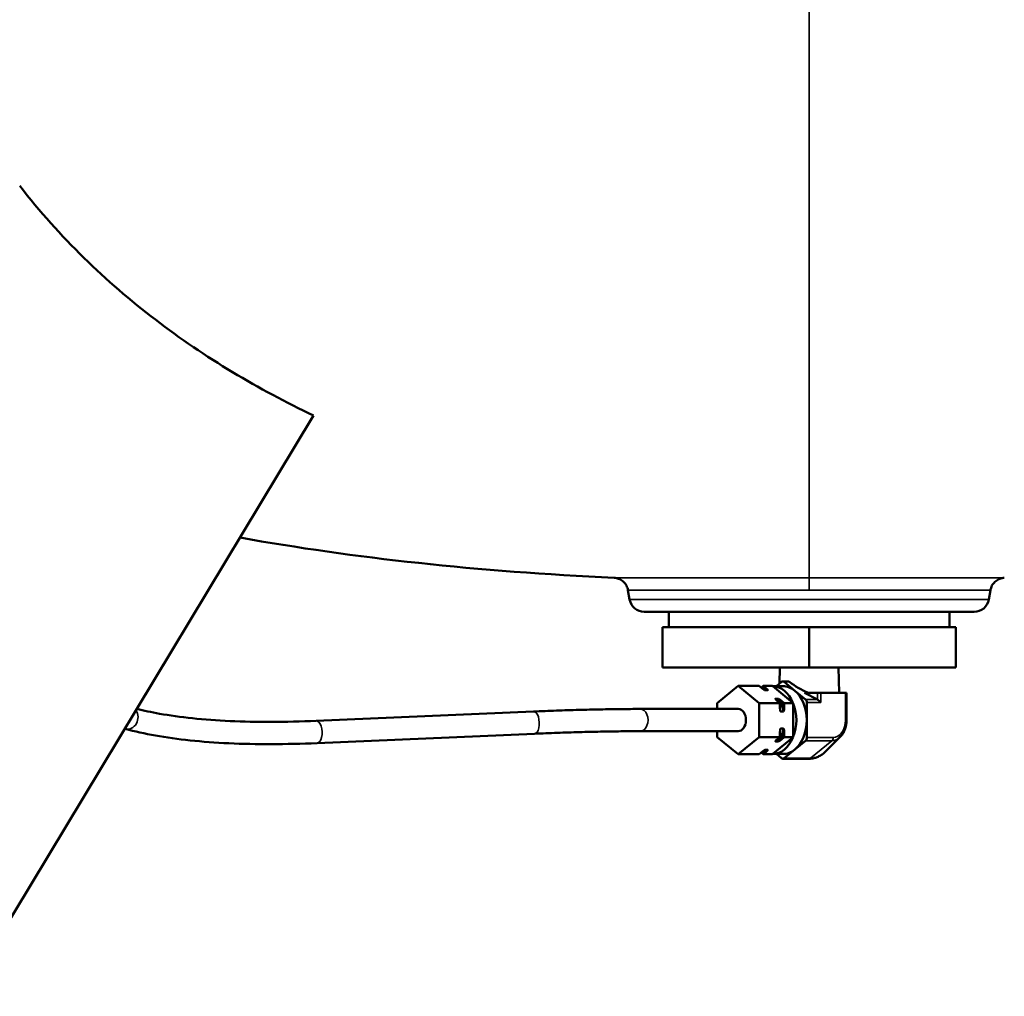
# Model space of a CAD drawing. Header units: inches. Extents: x 1 to 237, y 4 to 150.
# Tile 61 of 148: x 109.3 to 117.63, y 57.23 to 65.49. Entities that reach past the tile are written whole.
import ezdxf

# ---------------------------------------------------------------- set-up
doc = ezdxf.new("R2010")
doc.units = ezdxf.units.IN
doc.header["$LTSCALE"] = 7
doc.header["$MEASUREMENT"] = 0
for name, color, linetype, lineweight in [('Dimension (ANSI)', 7, 'Continuous', 25), ('Visible (ANSI)', 7, 'Continuous', 50), ('Visible Narrow (ANSI)', 7, 'Continuous', 35)]:
    doc.layers.add(name, color=color, linetype=linetype, lineweight=lineweight)
doc.styles.add('Dimension Text', font='tahoma.ttf')
doc.dimstyles.new('Dual Dimension', dxfattribs={"dimscale": 7, "dimtxt": 0.12, "dimasz": 0.098425, "dimexe": 0.125, "dimexo": 0.0625, "dimgap": 0.031496, "dimtad": 0, "dimtih": 1, "dimtoh": 1, "dimrnd": 1e-08, "dimzin": 4, "dimdsep": 46, "dimtxsty": 'Dimension Text', "dimcen": 0.09, "dimdle": 0.393701, "dimclrd": 256, "dimclre": 256, "dimclrt": 256, "dimadec": 0, "dimazin": 1, "dimtfac": 1, "dimtofl": 0, "dimtmove": 0, "dimatfit": 3, "dimfxl": 1, "dimtolj": 1, "dimtzin": 4, "dimlwd": -1, "dimlwe": -1, "dimarcsym": 0})

# ---------------------------------------------------------------- blocks, each defined once
blk = doc.blocks.new('*D15')
at = {"layer": 'Defpoints', "color": 0, "transparency": 16777216}
for p in [(116.4855, 105.5565), (136.6655, 105.5565), (126.2204, 57.2303)]:
    blk.add_point(p, dxfattribs=at)
at = {"layer": 'Dimension (ANSI)', "transparency": 16777216}
for p, q in [((116.923, 105.5565), (137.5405, 105.5565)), ((136.6655, 104.8675), (136.6655, 83.2792)), ((136.6655, 57.9193), (136.6655, 79.5076)), ((126.6579, 57.2303), (137.5405, 57.2303))]:
    blk.add_line(p, q, dxfattribs=at)
for points in [[(136.5506, 104.8675), (136.7803, 104.8675), (136.6655, 105.5565)], [(136.5506, 57.9193), (136.7803, 57.9193), (136.6655, 57.2303)]]:
    blk.add_solid(points, dxfattribs=at)
at = {"layer": 'Dimension (ANSI)', "transparency": 16777216, "insert": (136.6655, 81.3934), "char_height": 0.84, "attachment_point": 5, "style": 'Dimension Text'}
blk.add_mtext('\\A1;{\\H3.0x;(}\\S48.33^ 1227.5 mm;{\\H3.0x;)}', dxfattribs=at)

msp = doc.modelspace()

# ---------------------------------------------------------------- linework, layer by layer
at = {"layer": 'Visible (ANSI)'}
for p, q in [((111.7841, 62.1393), (109.0738, 57.6432)), ((115.7056, 60.7679), (115.7056, 60.7679)), ((114.4574, 60.5836), (114.4431, 60.6648)), ((116.2456, 60.6648), (116.2456, 60.6648)), ((117.4938, 60.5836), (117.5081, 60.6648)), ((117.3707, 60.4803), (114.5805, 60.4803)), ((114.7881, 60.3503), (114.7881, 60.4803)), ((117.1631, 60.3503), (117.1631, 60.4803)), ((115.9756, 60.3503), (114.7356, 60.3503)), ((114.7356, 60.3503), (114.7356, 60.0103)), ((117.2156, 60.3503), (115.9756, 60.3503)), ((115.9756, 60.3503), (115.9756, 60.0103)), ((117.2156, 60.3503), (117.2156, 60.0103)), ((115.9756, 60.0103), (114.7356, 60.0103)), ((115.7282, 60.0103), (115.7247, 59.8732)), ((117.2156, 60.0103), (115.9756, 60.0103)), ((116.2229, 60.0103), (116.2285, 59.7953)), ((115.6986, 59.8518), (115.7422, 59.8875)), ((115.7529, 59.8915), (115.7985, 59.8915)), ((115.7635, 59.8875), (115.8541, 59.8134)), ((115.1978, 59.7096), (115.3745, 59.854)), ((115.3745, 59.854), (115.5513, 59.854)), ((115.3745, 59.854), (115.5513, 59.7096)), ((115.5513, 59.854), (115.5773, 59.8328)), ((115.569, 59.8395), (115.5867, 59.854)), ((115.5867, 59.854), (115.6126, 59.8328)), ((115.5867, 59.854), (115.6645, 59.854)), ((115.6243, 59.8175), (115.6031, 59.8175)), ((115.6645, 59.854), (115.6672, 59.8518)), ((115.7529, 59.8518), (115.6671, 59.8518)), ((115.6672, 59.8518), (115.8385, 59.7118)), ((115.8541, 59.8134), (115.9448, 59.7394)), ((116.0445, 59.7394), (115.9364, 59.7953)), ((116.0445, 59.7953), (115.9364, 59.7953)), ((116.0445, 59.7953), (116.0735, 59.7953)), ((116.2829, 59.7953), (116.0735, 59.7953)), ((116.2829, 59.7953), (116.2917, 59.7953)), ((116.2917, 59.7953), (116.2917, 59.5653)), ((115.1978, 59.6593), (115.1978, 59.7096)), ((115.5513, 59.7096), (115.7281, 59.7096)), ((115.5513, 59.7096), (115.5513, 59.421)), ((115.7117, 59.7461), (115.6905, 59.7461)), ((115.7022, 59.7308), (115.7281, 59.7096)), ((115.7281, 59.7096), (115.7281, 59.6673)), ((115.7375, 59.7308), (115.7635, 59.7096)), ((115.7635, 59.7096), (115.8412, 59.7096)), ((115.7635, 59.7096), (115.7635, 59.6673)), ((115.8385, 59.7118), (115.8412, 59.7096)), ((115.8412, 59.7096), (115.8412, 59.7052)), ((115.8412, 59.7052), (115.8412, 59.4254)), ((115.9554, 59.5653), (115.9554, 59.7134)), ((113.6436, 59.6378), (111.8066, 59.5586)), ((115.3745, 59.6593), (114.5463, 59.6593)), ((115.7564, 59.6367), (115.7352, 59.6367)), ((115.9554, 59.4172), (115.9554, 59.5653)), ((110.1931, 59.4918), (110.1888, 59.493)), ((115.3745, 59.4713), (114.5463, 59.4713)), ((115.1978, 59.421), (115.1978, 59.4713)), ((115.7281, 59.4633), (115.7281, 59.421)), ((115.7564, 59.4939), (115.7352, 59.4939)), ((115.7635, 59.4633), (115.7635, 59.421)), ((113.6517, 59.45), (111.8147, 59.3708)), ((115.3745, 59.2766), (115.1978, 59.421)), ((115.5513, 59.421), (115.3745, 59.2766)), ((115.5513, 59.421), (115.7281, 59.421)), ((115.8385, 59.4188), (115.6672, 59.2788)), ((115.7117, 59.3845), (115.6905, 59.3845)), ((115.7281, 59.421), (115.7022, 59.3998)), ((115.7635, 59.421), (115.7375, 59.3998)), ((115.7635, 59.421), (115.8412, 59.421)), ((115.8412, 59.421), (115.8385, 59.4188)), ((115.8412, 59.4254), (115.8412, 59.421)), ((115.9448, 59.3912), (115.8541, 59.3172)), ((116.2386, 59.4232), (116.1177, 59.3023)), ((115.5773, 59.2978), (115.5513, 59.2766)), ((115.5867, 59.2766), (115.569, 59.2911)), ((115.6126, 59.2978), (115.5867, 59.2766)), ((115.6243, 59.3131), (115.6031, 59.3131)), ((115.8541, 59.3172), (115.7635, 59.2431)), ((115.3745, 59.2766), (115.5513, 59.2766)), ((115.5867, 59.2766), (115.6645, 59.2766)), ((115.6672, 59.2788), (115.6645, 59.2766)), ((115.7529, 59.2788), (115.6671, 59.2788)), ((115.7422, 59.2431), (115.6986, 59.2788)), ((115.7529, 59.2391), (115.9756, 59.2391))]:
    msp.add_line(p, q, dxfattribs=at)
for centre, start, end in [((114.5805, 60.6053), 190, 270), ((117.3707, 60.6053), 270, 350)]:
    msp.add_arc(centre, 0.125, start, end, dxfattribs=at)
for centre, major_axis, ratio, start_param, end_param in [((115.7529, 59.8615), (0, 0.03), 0.707107, 5.759587, 6.806784), ((115.9782, 59.894), (0.2471, -0.1173), 0.341987, 4.133062, 4.839501), ((115.6645, 59.5653), (0, 0.2865), 0.707107, 5.249291, 6.269882), ((115.7529, 59.5653), (0, 0.2865), 0.707107, 5.759587, 6.283185), ((115.7529, 59.5653), (0, -0.2865), 0.707107, 1.570796, 2.617994), ((115.6645, 59.5653), (0, -0.2865), 0.707107, 1.060501, 2.081092), ((115.9342, 59.7134), (0, -0.03), 0.707107, 1.570796, 2.617994), ((116.0522, 59.7134), (-0.0277, 0.0277), 0.414214, 4.31969, 5.366887), ((115.3745, 59.5653), (0, 0.094), 0.707107, 3.141593, 6.283185), ((115.3745, 59.5653), (0, 0.094), 0.707107, 3.141593, 6.283185), ((115.7529, 59.5653), (0, -0.2865), 0.707107, 0.523599, 1.570796), ((115.6645, 59.5653), (0, -0.2865), 0.707107, 0.013304, 1.033894), ((115.9342, 59.4172), (0, -0.03), 0.707107, 0.523599, 1.570796), ((115.7529, 59.5653), (0, -0.2865), 0.707107, 0, 0.523599), ((115.7529, 59.2691), (0, -0.03), 0.707107, 5.759587, 6.806784)]:
    msp.add_ellipse(centre, major_axis=major_axis, ratio=ratio, start_param=start_param, end_param=end_param, dxfattribs=at)
for points, knots in [([(109.2991, 64.0824), (109.6383, 63.6469), (110.0254, 63.2728), (110.8679, 62.6287), (111.3198, 62.3616), (111.7841, 62.1393)], [-8.85818, -8.85818, -8.85818, -8.85818, -4.432407, -4.432407, -0.000001, -0.000001, -0.000001, -0.000001]), ([(114.4432, 60.6648), (114.4409, 60.6777), (114.4365, 60.6905), (114.424, 60.7138), (114.4157, 60.7247), (114.3965, 60.7428), (114.3854, 60.7503), (114.3614, 60.7617), (114.3482, 60.7656), (114.3319, 60.7675), (114.329, 60.7678), (114.326, 60.7679)], [0, 0, 0, 0, 0.100265, 0.100265, 0.2016929, 0.2016929, 0.3014673, 0.3014673, 0.4037232, 0.4037232, 0.4264053, 0.4264053, 0.4264053, 0.4264053]), ([(117.6256, 60.7679), (117.6127, 60.7673), (117.5999, 60.7646), (117.5755, 60.7554), (117.5637, 60.7488), (117.5428, 60.7322), (117.5334, 60.7218), (117.5192, 60.6994), (117.5138, 60.6872), (117.5097, 60.6714), (117.509, 60.6681), (117.5084, 60.6648)], [0, 0, 0, 0, 0.0979566, 0.0979566, 0.1983343, 0.1983343, 0.301815, 0.301815, 0.4009853, 0.4009853, 0.4264851, 0.4264851, 0.4264851, 0.4264851]), ([(115.7985, 59.8915), (115.8012, 59.8915), (115.8041, 59.8907), (115.8077, 59.8887), (115.8085, 59.8881), (115.8094, 59.8875)], [0.11464125, 0.11464125, 0.11464125, 0.11464125, 0.1433117, 0.1433117, 0.15276539, 0.15276539, 0.15276539, 0.15276539]), ([(115.6031, 59.8175), (115.6028, 59.8175), (115.6024, 59.8176), (115.6017, 59.8177), (115.6012, 59.8179), (115.599, 59.8186), (115.5971, 59.8196), (115.5888, 59.8241), (115.5821, 59.8288), (115.5773, 59.8328)], [-0.14807199, -0.14807199, -0.14807199, -0.14807199, -0.14534173, -0.14534173, -0.14177521, -0.14177521, -0.12776472, -0.12776472, -0.0671072, -0.0671072, -0.0671072, -0.0671072]), ([(115.6126, 59.8328), (115.6175, 59.8288), (115.6224, 59.8241), (115.6251, 59.8196), (115.6255, 59.8186), (115.6252, 59.8179), (115.6251, 59.8177), (115.6248, 59.8176), (115.6245, 59.8175), (115.6243, 59.8175)], [-0.22903678, -0.22903678, -0.22903678, -0.22903678, -0.16837926, -0.16837926, -0.15436877, -0.15436877, -0.15080225, -0.15080225, -0.14807199, -0.14807199, -0.14807199, -0.14807199]), ([(115.7022, 59.7308), (115.6973, 59.7348), (115.6924, 59.7395), (115.6897, 59.744), (115.6892, 59.745), (115.6895, 59.7457), (115.6897, 59.7459), (115.69, 59.7461), (115.6903, 59.7461), (115.6905, 59.7461)], [-0.22903678, -0.22903678, -0.22903678, -0.22903678, -0.16837926, -0.16837926, -0.15436877, -0.15436877, -0.15080225, -0.15080225, -0.14807199, -0.14807199, -0.14807199, -0.14807199]), ([(115.7117, 59.7461), (115.712, 59.7461), (115.7123, 59.7461), (115.7131, 59.7459), (115.7136, 59.7457), (115.7157, 59.745), (115.7177, 59.744), (115.726, 59.7395), (115.7326, 59.7348), (115.7375, 59.7308)], [-0.14807199, -0.14807199, -0.14807199, -0.14807199, -0.14534173, -0.14534173, -0.14177521, -0.14177521, -0.12776472, -0.12776472, -0.0671072, -0.0671072, -0.0671072, -0.0671072]), ([(111.8066, 59.5586), (111.6763, 59.553), (111.5498, 59.5501), (111.3063, 59.5496), (111.1893, 59.5521), (110.9663, 59.5625), (110.8604, 59.5703), (110.661, 59.5912), (110.5676, 59.6042), (110.4129, 59.6318), (110.3491, 59.6455), (110.2899, 59.6606)], [5.1862287, 5.1862287, 5.1862287, 5.1862287, 5.2990909, 5.2990909, 5.4119531, 5.4119531, 5.5248153, 5.5248153, 5.6376775, 5.6376775, 5.726828, 5.726828, 5.726828, 5.726828]), ([(114.5463, 59.6593), (114.4928, 59.6593), (114.4377, 59.659), (114.3249, 59.6579), (114.2671, 59.657), (114.1489, 59.6547), (114.0885, 59.6533), (113.9653, 59.6498), (113.9025, 59.6478), (113.7747, 59.6432), (113.7096, 59.6406), (113.6436, 59.6378)], [5.4931669, 5.4931669, 5.4931669, 5.4931669, 5.5496169, 5.5496169, 5.6060669, 5.6060669, 5.662517, 5.662517, 5.718967, 5.718967, 5.775417, 5.775417, 5.775417, 5.775417]), ([(115.7352, 59.6367), (115.7349, 59.6367), (115.7346, 59.6368), (115.7341, 59.6371), (115.7338, 59.6374), (115.7325, 59.639), (115.7318, 59.6409), (115.729, 59.6499), (115.7281, 59.6593), (115.7281, 59.6673)], [0.14807199, 0.14807199, 0.14807199, 0.14807199, 0.15080225, 0.15080225, 0.15436877, 0.15436877, 0.16837926, 0.16837926, 0.22903678, 0.22903678, 0.22903678, 0.22903678]), ([(115.7635, 59.6673), (115.7635, 59.6593), (115.7626, 59.6499), (115.7598, 59.6409), (115.759, 59.639), (115.7578, 59.6374), (115.7575, 59.6371), (115.7569, 59.6368), (115.7566, 59.6367), (115.7564, 59.6367)], [0.0671072, 0.0671072, 0.0671072, 0.0671072, 0.12776472, 0.12776472, 0.14177521, 0.14177521, 0.14534173, 0.14534173, 0.14807199, 0.14807199, 0.14807199, 0.14807199]), ([(116.2917, 59.5653), (116.2917, 59.5545), (116.2909, 59.5437), (116.288, 59.5225), (116.2859, 59.512), (116.2801, 59.4917), (116.2765, 59.4819), (116.268, 59.4632), (116.263, 59.4543), (116.2518, 59.4377), (116.2455, 59.4301), (116.2386, 59.4232)], [1.5707963, 1.5707963, 1.5707963, 1.5707963, 1.7618597, 1.7618597, 1.952923, 1.952923, 2.1439863, 2.1439863, 2.3350496, 2.3350496, 2.5261129, 2.5261129, 2.5261129, 2.5261129]), ([(111.8147, 59.3708), (111.6819, 59.3651), (111.5529, 59.3621), (111.3039, 59.3616), (111.1839, 59.3642), (110.9544, 59.3748), (110.8448, 59.3829), (110.6375, 59.4046), (110.5396, 59.4182), (110.3567, 59.4509), (110.2715, 59.47), (110.1931, 59.4918)], [5.1862287, 5.1862287, 5.1862287, 5.1862287, 5.2990909, 5.2990909, 5.4119531, 5.4119531, 5.5248153, 5.5248153, 5.6376775, 5.6376775, 5.7505397, 5.7505397, 5.7505397, 5.7505397]), ([(114.5463, 59.4713), (114.4934, 59.4713), (114.439, 59.471), (114.3274, 59.4699), (114.2702, 59.469), (114.1531, 59.4667), (114.0932, 59.4653), (113.9711, 59.4619), (113.9087, 59.4599), (113.7819, 59.4554), (113.7173, 59.4528), (113.6517, 59.45)], [5.4931669, 5.4931669, 5.4931669, 5.4931669, 5.5496169, 5.5496169, 5.6060669, 5.6060669, 5.662517, 5.662517, 5.718967, 5.718967, 5.775417, 5.775417, 5.775417, 5.775417]), ([(115.7281, 59.4633), (115.7281, 59.4713), (115.729, 59.4808), (115.7318, 59.4897), (115.7325, 59.4917), (115.7338, 59.4932), (115.7341, 59.4935), (115.7346, 59.4938), (115.7349, 59.4939), (115.7352, 59.4939)], [0.0671072, 0.0671072, 0.0671072, 0.0671072, 0.12776472, 0.12776472, 0.14177521, 0.14177521, 0.14534173, 0.14534173, 0.14807199, 0.14807199, 0.14807199, 0.14807199]), ([(115.7564, 59.4939), (115.7566, 59.4939), (115.7569, 59.4938), (115.7575, 59.4935), (115.7578, 59.4932), (115.759, 59.4917), (115.7598, 59.4897), (115.7626, 59.4808), (115.7635, 59.4713), (115.7635, 59.4633)], [0.14807199, 0.14807199, 0.14807199, 0.14807199, 0.15080225, 0.15080225, 0.15436877, 0.15436877, 0.16837926, 0.16837926, 0.22903678, 0.22903678, 0.22903678, 0.22903678]), ([(115.6905, 59.3845), (115.6902, 59.3845), (115.6899, 59.3846), (115.6895, 59.3848), (115.6894, 59.3851), (115.6894, 59.3864), (115.6905, 59.3881), (115.6941, 59.3926), (115.6982, 59.3965), (115.7022, 59.3998)], [0.14807199, 0.14807199, 0.14807199, 0.14807199, 0.15150259, 0.15150259, 0.15652094, 0.15652094, 0.17907666, 0.17907666, 0.22884865, 0.22884865, 0.22884865, 0.22884865]), ([(115.7375, 59.3998), (115.7326, 59.3958), (115.726, 59.3911), (115.7177, 59.3866), (115.7157, 59.3856), (115.7136, 59.3849), (115.7131, 59.3847), (115.7123, 59.3846), (115.712, 59.3845), (115.7117, 59.3845)], [-0.22903678, -0.22903678, -0.22903678, -0.22903678, -0.16837926, -0.16837926, -0.15436877, -0.15436877, -0.15080225, -0.15080225, -0.14807199, -0.14807199, -0.14807199, -0.14807199]), ([(115.5773, 59.2978), (115.5813, 59.3011), (115.5867, 59.305), (115.5943, 59.3095), (115.5972, 59.3112), (115.6005, 59.3125), (115.6013, 59.3128), (115.6023, 59.313), (115.6027, 59.3131), (115.6031, 59.3131)], [0.0671072, 0.0671072, 0.0671072, 0.0671072, 0.11687918, 0.11687918, 0.1394349, 0.1394349, 0.14445325, 0.14445325, 0.14788386, 0.14788386, 0.14788386, 0.14788386]), ([(115.6243, 59.3131), (115.6245, 59.3131), (115.6248, 59.313), (115.6251, 59.3129), (115.6252, 59.3127), (115.6255, 59.312), (115.6251, 59.311), (115.6224, 59.3065), (115.6175, 59.3018), (115.6126, 59.2978)], [-0.14807199, -0.14807199, -0.14807199, -0.14807199, -0.14534173, -0.14534173, -0.14177521, -0.14177521, -0.12776472, -0.12776472, -0.0671072, -0.0671072, -0.0671072, -0.0671072]), ([(116.1177, 59.3023), (116.1098, 59.2943), (116.1014, 59.287), (116.084, 59.2738), (116.075, 59.2679), (116.0562, 59.2577), (116.0466, 59.2533), (116.0268, 59.2463), (116.0167, 59.2436), (115.9963, 59.24), (115.9859, 59.2391), (115.9756, 59.2391)], [2.5261129, 2.5261129, 2.5261129, 2.5261129, 2.6492089, 2.6492089, 2.7723048, 2.7723048, 2.8954008, 2.8954008, 3.0184967, 3.0184967, 3.1415927, 3.1415927, 3.1415927, 3.1415927])]:
    msp.add_open_spline(points, degree=3, knots=knots, dxfattribs=at)
msp.add_open_spline([(114.3258, 60.7679), (113.1771, 60.8223), (112.1226, 60.9357), (111.1623, 61.108)], degree=3, dxfattribs=at)
at = {"layer": 'Visible Narrow (ANSI)'}
for p, q in [((115.9756, 66.7303), (115.9756, 60.7679)), ((115.9756, 60.7679), (114.326, 60.7679)), ((117.6256, 60.7679), (115.9756, 60.7679)), ((115.9756, 60.7679), (115.9756, 60.6648)), ((114.4432, 60.6648), (115.9756, 60.6648)), ((115.9756, 60.6648), (117.5084, 60.6648)), ((114.4574, 60.5836), (117.4938, 60.5836)), ((115.7635, 59.8875), (115.8094, 59.8875)), ((116.0445, 59.7953), (116.0445, 59.7394)), ((116.0735, 59.7953), (116.0735, 59.7134)), ((116.2829, 59.7953), (116.2829, 59.5653)), ((115.9448, 59.7394), (116.0445, 59.7394)), ((115.9554, 59.7134), (116.0735, 59.7134)), ((116.2917, 59.5653), (116.2829, 59.5653)), ((115.9448, 59.3912), (116.1676, 59.3912)), ((115.9554, 59.4172), (116.1782, 59.4172)), ((116.1676, 59.3912), (115.9862, 59.2431)), ((115.7635, 59.2431), (115.9862, 59.2431))]:
    msp.add_line(p, q, dxfattribs=at)
for centre, major_axis, ratio, start_param, end_param in [((115.5867, 59.5653), (0, 0.27), 0.707107, 6.146903, 6.345272), ((115.5796, 59.5653), (0, 0.26), 0.707107, 6.037833, 6.237946), ((115.5584, 59.5653), (0, 0.26), 0.707107, 6.037833, 6.066185), ((115.5584, 59.5653), (0, -0.26), 0.707107, 2.278617, 2.339747), ((115.5796, 59.5653), (0, -0.26), 0.707107, 1.849043, 2.339747), ((115.5867, 59.5653), (0, -0.27), 0.707107, 1.958113, 2.230677), ((110.2184, 59.5824), (-0.0253, -0.0905), 0.855394, 0, 2.569386), ((113.6477, 59.5439), (0.004, -0.0939), 0.483997, 0, 3.141593), ((114.5463, 59.5653), (0, -0.094), 0.707107, 0, 3.141593), ((115.5584, 59.5653), (0, -0.26), 0.707107, 1.849043, 1.965292), ((111.8107, 59.4647), (0.004, -0.0939), 0.483997, 0, 3.141593), ((116.1782, 59.5653), (0, -0.1481), 0.707107, 0, 1.570796), ((115.5796, 59.5653), (0, -0.26), 0.707107, 0.801846, 1.29255), ((115.5584, 59.5653), (0, -0.26), 0.707107, 1.176301, 1.29255), ((115.5867, 59.5653), (0, -0.27), 0.707107, 0.910915, 1.18348), ((115.5584, 59.5653), (0, -0.26), 0.707107, 0.801846, 0.862975), ((116.1676, 59.5653), (0, -0.1741), 0.707107, 0, 0.61548), ((116.157, 59.4172), (0, -0.03), 0.707107, 0.523599, 1.570796), ((115.5867, 59.5653), (0, -0.27), 0.707107, 6.221099, 6.419467), ((115.5796, 59.5653), (0, -0.26), 0.707107, 0.045239, 0.245352), ((115.5584, 59.5653), (0, -0.26), 0.707107, 0.217, 0.245352), ((115.9862, 59.5653), (0, -0.3222), 0.707107, 0, 0.61548), ((115.9756, 59.2691), (0, -0.03), 0.707107, 0, 0.523599)]:
    msp.add_ellipse(centre, major_axis=major_axis, ratio=ratio, start_param=start_param, end_param=end_param, dxfattribs=at)

# ---------------------------------------------------------------- dimensions: what is measured, and where the dimension line sits
at = {"layer": 'Dimension (ANSI)'}
dim = msp.add_linear_dim(base=(136.6655, 105.5565), p1=(126.2204, 57.2303), p2=(116.4855, 105.5565), angle=90, text='{\\H3.0x;(}\\S<>^ 1227.5 mm;{\\H3.0x;)}', dimstyle='Dual Dimension', override={"dimgap": 0.031496, "dimdec": 2, "dimpost": '\\X', "dimtol": 0, "dimlim": 0, "dimtp": 0, "dimtm": 0, "dimtdec": 2, "dimatfit": 1}, dxfattribs=at)
dim.commit()
dim.dimension.update_dxf_attribs({"geometry": '*D15', "text_midpoint": (136.6655, 81.3934), "dimtype": 160})

doc.saveas('drawing.dxf')
